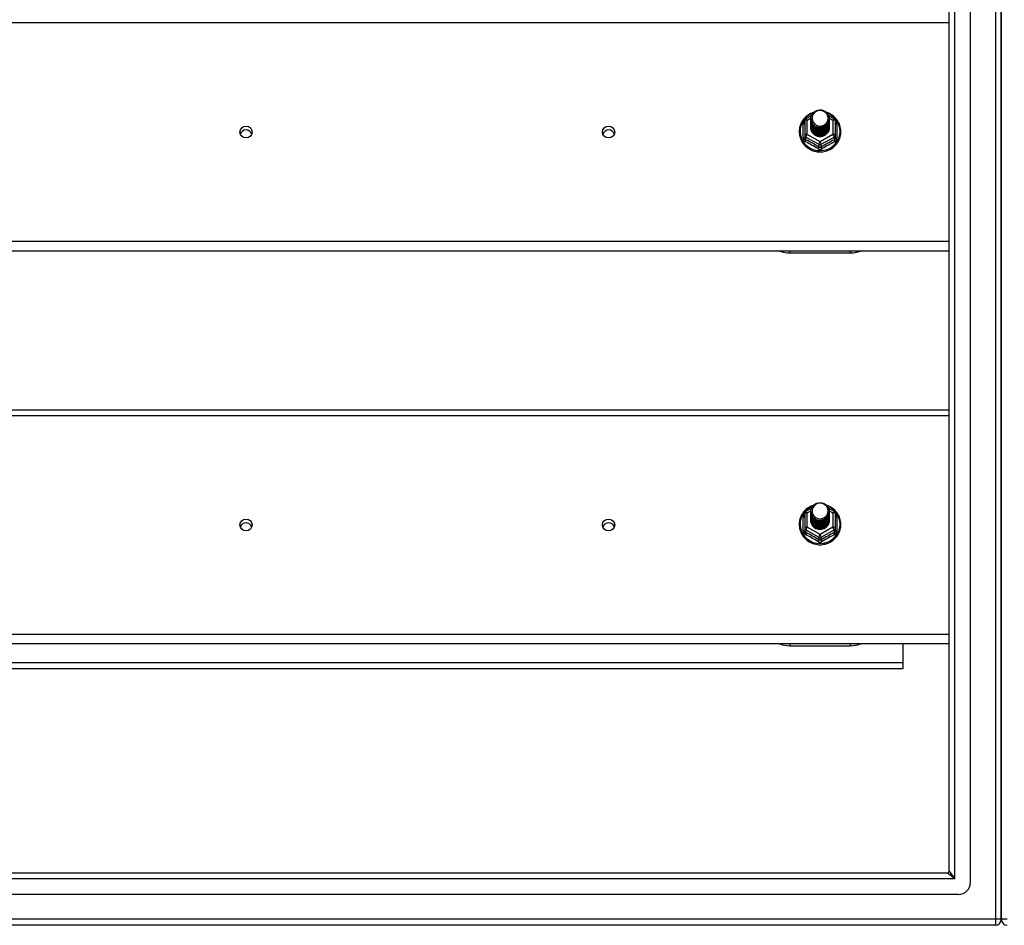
# Model space of a CAD drawing. Header units: inches. Extents: x 72 to 180, y 49 to 82.
# Tile 19 of 27: x 110 to 126, y 50 to 65. Entities that reach past the tile are written whole.
import ezdxf

# ---------------------------------------------------------------- set-up
doc = ezdxf.new("R2010")
doc.units = ezdxf.units.IN
doc.header["$MEASUREMENT"] = 0
doc.layers.add('Visible Edges(ANSI)', color=7, linetype='Continuous', lineweight=25)
doc.layers.add('Visible Tangent Edges(ANSI)', color=7, linetype='Continuous', lineweight=25)

msp = doc.modelspace()

# ---------------------------------------------------------------- linework, layer by layer
at = {"layer": 'Visible Edges(ANSI)'}
for p, q in [((125.569, 51.11), (125.569, 79.693)), ((126.081, 79.527), (126.081, 51.276)), ((126.081, 51.276), (126.081, 79.527)), ((125.215, 51.299), (125.215, 79.504)), ((122.827, 63.717), (122.827, 63.478)), ((122.847, 63.752), (122.937, 63.802)), ((122.927, 63.75), (122.927, 63.75)), ((122.927, 63.737), (122.927, 63.738)), ((122.927, 63.725), (122.927, 63.725)), ((123.222, 63.803), (123.314, 63.752)), ((123.234, 63.744), (123.234, 63.744)), ((123.234, 63.731), (123.234, 63.732)), ((123.234, 63.719), (123.234, 63.719)), ((123.335, 63.478), (123.335, 63.717)), ((122.927, 63.712), (122.927, 63.713)), ((122.927, 63.7), (122.927, 63.7)), ((122.927, 63.687), (122.927, 63.688)), ((122.927, 63.675), (122.927, 63.675)), ((122.927, 63.662), (122.927, 63.663)), ((122.927, 63.65), (122.927, 63.65)), ((122.927, 63.637), (122.927, 63.637)), ((122.927, 63.625), (122.927, 63.625)), ((122.927, 63.612), (122.927, 63.612)), ((123.234, 63.706), (123.234, 63.706)), ((123.234, 63.694), (123.234, 63.694)), ((123.234, 63.681), (123.234, 63.681)), ((123.234, 63.668), (123.234, 63.669)), ((123.234, 63.656), (123.234, 63.656)), ((123.234, 63.643), (123.234, 63.644)), ((123.234, 63.631), (123.234, 63.631)), ((123.234, 63.618), (123.234, 63.619)), ((122.827, 63.478), (122.827, 63.433)), ((123.062, 63.464), (123.061, 63.456)), ((123.335, 63.433), (123.335, 63.478)), ((125.215, 61.557), (94.081, 61.557)), ((122.581, 61.528), (123.581, 61.528)), ((94.081, 58.933), (125.215, 58.933)), ((122.827, 57.217), (122.827, 56.978)), ((122.847, 57.252), (122.937, 57.302)), ((122.927, 57.25), (122.927, 57.25)), ((122.927, 57.237), (122.927, 57.238)), ((122.927, 57.225), (122.927, 57.225)), ((122.927, 57.212), (122.927, 57.213)), ((122.927, 57.2), (122.927, 57.2)), ((123.222, 57.303), (123.314, 57.252)), ((123.234, 57.244), (123.234, 57.244)), ((123.234, 57.231), (123.234, 57.232)), ((123.234, 57.219), (123.234, 57.219)), ((123.234, 57.206), (123.234, 57.206)), ((123.335, 56.978), (123.335, 57.217)), ((122.927, 57.187), (122.927, 57.188)), ((122.927, 57.175), (122.927, 57.175)), ((122.927, 57.162), (122.927, 57.163)), ((122.927, 57.15), (122.927, 57.15)), ((122.927, 57.137), (122.927, 57.137)), ((122.927, 57.125), (122.927, 57.125)), ((122.927, 57.112), (122.927, 57.112)), ((123.234, 57.194), (123.234, 57.194)), ((123.234, 57.181), (123.234, 57.181)), ((123.234, 57.168), (123.234, 57.169)), ((123.234, 57.156), (123.234, 57.156)), ((123.234, 57.143), (123.234, 57.144)), ((123.234, 57.131), (123.234, 57.131)), ((123.234, 57.118), (123.234, 57.119)), ((122.827, 56.978), (122.827, 56.933)), ((123.062, 56.964), (123.061, 56.956)), ((123.335, 56.933), (123.335, 56.978)), ((125.215, 55.057), (94.081, 55.057)), ((122.581, 55.028), (123.581, 55.028)), ((124.456, 54.751), (124.456, 55.057)), ((98.706, 54.652), (124.456, 54.652)), ((124.456, 54.652), (124.456, 54.751)), ((72.978, 51.268), (125.184, 51.268)), ((126.081, 50.501), (126.081, 51.276)), ((126.081, 51.276), (126.081, 50.501)), ((125.372, 50.913), (72.789, 50.913)), ((125.982, 50.402), (72.947, 50.402))]:
    msp.add_line(p, q, dxfattribs=at)
at = {"layer": 'Visible Edges(ANSI)', "flags": 128}
for points in [[(122.948, 63.677), (122.932, 63.715), (122.927, 63.757), (122.935, 63.798), (122.955, 63.835), (122.985, 63.865), (123.023, 63.886), (123.065, 63.895), (123.109, 63.893), (123.15, 63.879), (123.186, 63.854), (123.213, 63.82), (123.23, 63.78), (123.234, 63.738), (123.226, 63.696), (123.206, 63.657), (123.176, 63.626), (123.139, 63.604), (123.096, 63.593), (123.053, 63.595), (123.011, 63.608), (122.975, 63.631), (122.948, 63.664), (122.932, 63.702), (122.927, 63.744)], [(122.967, 63.652), (122.989, 63.633), (123.016, 63.619), (123.044, 63.61), (123.074, 63.607), (123.104, 63.609), (123.133, 63.618), (123.16, 63.632), (123.183, 63.65), (123.202, 63.673), (123.215, 63.699), (123.223, 63.727), (123.225, 63.757), (123.22, 63.786), (123.21, 63.813), (123.193, 63.838), (123.172, 63.858), (123.147, 63.874), (123.119, 63.884), (123.089, 63.889), (123.059, 63.887), (123.03, 63.878), (123.004, 63.864), (122.982, 63.845), (122.965, 63.821)], [(122.969, 63.85), (122.947, 63.842), (122.925, 63.833), (122.905, 63.822), (122.885, 63.809), (122.866, 63.796), (122.848, 63.781), (122.831, 63.765), (122.815, 63.748), (122.801, 63.73), (122.788, 63.711), (122.776, 63.691), (122.765, 63.67), (122.757, 63.649), (122.749, 63.627), (122.743, 63.605), (122.739, 63.582), (122.737, 63.559), (122.736, 63.536), (122.736, 63.513), (122.738, 63.491), (122.742, 63.468), (122.748, 63.446), (122.755, 63.424), (122.763, 63.402), (122.773, 63.382), (122.785, 63.362), (122.798, 63.342), (122.812, 63.324), (122.827, 63.307), (122.844, 63.29), (122.862, 63.275), (122.881, 63.261), (122.9, 63.249), (122.921, 63.237), (122.942, 63.228), (122.964, 63.219), (122.986, 63.212), (123.009, 63.207), (123.032, 63.203), (123.056, 63.2), (123.079, 63.199), (123.103, 63.2), (123.126, 63.202), (123.15, 63.206), (123.173, 63.211), (123.195, 63.218), (123.217, 63.227), (123.238, 63.236), (123.259, 63.247), (123.279, 63.26), (123.298, 63.274), (123.316, 63.289), (123.332, 63.305), (123.348, 63.322), (123.362, 63.34), (123.375, 63.359), (123.387, 63.379), (123.397, 63.4), (123.406, 63.421), (123.413, 63.443), (123.419, 63.466), (123.423, 63.488), (123.425, 63.511), (123.426, 63.534)], [(122.927, 63.75), (122.927, 63.745), (122.927, 63.741), (122.928, 63.737), (122.928, 63.732), (122.929, 63.728), (122.93, 63.723), (122.931, 63.719), (122.932, 63.714), (122.933, 63.71), (122.934, 63.706), (122.936, 63.702), (122.937, 63.697), (122.939, 63.693), (122.941, 63.689), (122.943, 63.685), (122.945, 63.681), (122.947, 63.677), (122.95, 63.673), (122.952, 63.67), (122.955, 63.666), (122.958, 63.662), (122.961, 63.659), (122.964, 63.655), (122.967, 63.652)], [(122.927, 63.737), (122.929, 63.718), (122.932, 63.699), (122.939, 63.681), (122.948, 63.664), (122.959, 63.648), (122.972, 63.634), (122.987, 63.621), (123.004, 63.611), (123.022, 63.603), (123.041, 63.597), (123.061, 63.593), (123.081, 63.592), (123.101, 63.594), (123.12, 63.598), (123.139, 63.604), (123.158, 63.613), (123.174, 63.624), (123.189, 63.637), (123.203, 63.652), (123.214, 63.668), (123.223, 63.686), (123.229, 63.705), (123.233, 63.724), (123.234, 63.744)], [(123.234, 63.738), (123.234, 63.717), (123.23, 63.697), (123.224, 63.678), (123.216, 63.66), (123.205, 63.643), (123.191, 63.627), (123.176, 63.613), (123.159, 63.602), (123.141, 63.593), (123.121, 63.586), (123.101, 63.582), (123.081, 63.58), (123.06, 63.581), (123.04, 63.585), (123.02, 63.591), (123.002, 63.6), (122.985, 63.611), (122.97, 63.624), (122.957, 63.639), (122.946, 63.656), (122.937, 63.673), (122.931, 63.692), (122.928, 63.712), (122.927, 63.731)], [(122.927, 63.725), (122.929, 63.706), (122.932, 63.687), (122.939, 63.669), (122.948, 63.652), (122.959, 63.636), (122.972, 63.621), (122.987, 63.609), (123.004, 63.598), (123.022, 63.59), (123.041, 63.584), (123.061, 63.581), (123.081, 63.58), (123.101, 63.581), (123.12, 63.585), (123.139, 63.592), (123.158, 63.6), (123.174, 63.612), (123.189, 63.625), (123.203, 63.639), (123.214, 63.656), (123.223, 63.674), (123.229, 63.692), (123.233, 63.711), (123.234, 63.731)], [(123.234, 63.725), (123.234, 63.705), (123.23, 63.685), (123.224, 63.666), (123.216, 63.647), (123.205, 63.63), (123.191, 63.615), (123.176, 63.601), (123.159, 63.589), (123.141, 63.58), (123.121, 63.573), (123.101, 63.569), (123.081, 63.567), (123.06, 63.568), (123.04, 63.572), (123.02, 63.579), (123.002, 63.587), (122.985, 63.598), (122.97, 63.611), (122.957, 63.626), (122.946, 63.643), (122.937, 63.661), (122.931, 63.68), (122.928, 63.699), (122.927, 63.719)], [(122.927, 63.712), (122.929, 63.693), (122.932, 63.674), (122.939, 63.656), (122.948, 63.639), (122.959, 63.623), (122.972, 63.609), (122.987, 63.596), (123.004, 63.586), (123.022, 63.577), (123.041, 63.572), (123.061, 63.568), (123.081, 63.567), (123.101, 63.569), (123.12, 63.573), (123.139, 63.579), (123.158, 63.588), (123.174, 63.599), (123.189, 63.612), (123.203, 63.627), (123.214, 63.643), (123.223, 63.661), (123.229, 63.68), (123.233, 63.699), (123.234, 63.719)], [(122.965, 63.821), (122.964, 63.819), (122.962, 63.816), (122.961, 63.814), (122.96, 63.811), (122.959, 63.808), (122.958, 63.806), (122.957, 63.803), (122.956, 63.8), (122.956, 63.798), (122.955, 63.795), (122.954, 63.792), (122.953, 63.79), (122.953, 63.787), (122.952, 63.784), (122.952, 63.781), (122.952, 63.778), (122.951, 63.776), (122.951, 63.773), (122.951, 63.77), (122.951, 63.767), (122.951, 63.765), (122.951, 63.762), (122.951, 63.759), (122.951, 63.756)], [(122.951, 63.756), (122.951, 63.753), (122.951, 63.75), (122.951, 63.748), (122.951, 63.745), (122.951, 63.742), (122.951, 63.739), (122.951, 63.736), (122.952, 63.734), (122.952, 63.731), (122.953, 63.728), (122.953, 63.725), (122.954, 63.723), (122.954, 63.72), (122.955, 63.717), (122.956, 63.714), (122.957, 63.712), (122.957, 63.709), (122.958, 63.706), (122.959, 63.704), (122.96, 63.701), (122.962, 63.699), (122.963, 63.696), (122.964, 63.694), (122.965, 63.691)], [(123.426, 63.534), (123.425, 63.56), (123.422, 63.586), (123.416, 63.612), (123.409, 63.637), (123.4, 63.662), (123.388, 63.686), (123.375, 63.709), (123.36, 63.731), (123.343, 63.751), (123.325, 63.771), (123.305, 63.788), (123.284, 63.805), (123.261, 63.819), (123.238, 63.832), (123.213, 63.843), (123.188, 63.852)], [(123.234, 63.713), (123.234, 63.692), (123.23, 63.672), (123.224, 63.653), (123.216, 63.635), (123.205, 63.618), (123.191, 63.602), (123.176, 63.588), (123.159, 63.577), (123.141, 63.568), (123.121, 63.561), (123.101, 63.556), (123.081, 63.555), (123.06, 63.556), (123.04, 63.56), (123.02, 63.566), (123.002, 63.575), (122.985, 63.586), (122.97, 63.599), (122.957, 63.614), (122.946, 63.631), (122.937, 63.648), (122.931, 63.667), (122.928, 63.687), (122.927, 63.706)], [(122.927, 63.7), (122.929, 63.681), (122.932, 63.662), (122.939, 63.644), (122.948, 63.627), (122.959, 63.611), (122.972, 63.596), (122.987, 63.584), (123.004, 63.573), (123.022, 63.565), (123.041, 63.559), (123.061, 63.555), (123.081, 63.554), (123.101, 63.556), (123.12, 63.56), (123.139, 63.567), (123.158, 63.575), (123.174, 63.586), (123.189, 63.599), (123.203, 63.614), (123.214, 63.631), (123.223, 63.648), (123.229, 63.667), (123.233, 63.686), (123.234, 63.706)], [(123.234, 63.7), (123.234, 63.68), (123.23, 63.66), (123.224, 63.641), (123.216, 63.622), (123.205, 63.605), (123.191, 63.59), (123.176, 63.576), (123.159, 63.564), (123.141, 63.555), (123.121, 63.548), (123.101, 63.544), (123.081, 63.542), (123.06, 63.543), (123.04, 63.547), (123.02, 63.553), (123.002, 63.562), (122.985, 63.573), (122.97, 63.586), (122.957, 63.601), (122.946, 63.618), (122.937, 63.636), (122.931, 63.655), (122.928, 63.674), (122.927, 63.694)], [(122.927, 63.687), (122.929, 63.668), (122.932, 63.649), (122.939, 63.631), (122.948, 63.614), (122.959, 63.598), (122.972, 63.584), (122.987, 63.571), (123.004, 63.561), (123.022, 63.552), (123.041, 63.546), (123.061, 63.543), (123.081, 63.542), (123.101, 63.543), (123.12, 63.547), (123.139, 63.554), (123.158, 63.563), (123.174, 63.574), (123.189, 63.587), (123.203, 63.602), (123.214, 63.618), (123.223, 63.636), (123.229, 63.655), (123.233, 63.674), (123.234, 63.694)], [(123.234, 63.687), (123.234, 63.667), (123.23, 63.647), (123.224, 63.628), (123.216, 63.61), (123.205, 63.593), (123.191, 63.577), (123.176, 63.563), (123.159, 63.552), (123.141, 63.542), (123.121, 63.536), (123.101, 63.531), (123.081, 63.53), (123.06, 63.531), (123.04, 63.535), (123.02, 63.541), (123.002, 63.55), (122.985, 63.561), (122.97, 63.574), (122.957, 63.589), (122.946, 63.605), (122.937, 63.623), (122.931, 63.642), (122.928, 63.662), (122.927, 63.681)], [(122.927, 63.675), (122.929, 63.656), (122.932, 63.637), (122.939, 63.619), (122.948, 63.602), (122.959, 63.586), (122.972, 63.571), (122.987, 63.559), (123.004, 63.548), (123.022, 63.54), (123.041, 63.534), (123.061, 63.53), (123.081, 63.529), (123.101, 63.531), (123.12, 63.535), (123.139, 63.541), (123.158, 63.55), (123.174, 63.561), (123.189, 63.574), (123.203, 63.589), (123.214, 63.606), (123.223, 63.623), (123.229, 63.642), (123.233, 63.661), (123.234, 63.681)], [(123.234, 63.675), (123.234, 63.655), (123.23, 63.635), (123.224, 63.615), (123.216, 63.597), (123.205, 63.58), (123.191, 63.564), (123.176, 63.551), (123.159, 63.539), (123.141, 63.53), (123.121, 63.523), (123.101, 63.519), (123.081, 63.517), (123.06, 63.518), (123.04, 63.522), (123.02, 63.528), (123.002, 63.537), (122.985, 63.548), (122.97, 63.561), (122.957, 63.576), (122.946, 63.593), (122.937, 63.611), (122.931, 63.63), (122.928, 63.649), (122.927, 63.669)], [(122.927, 63.662), (122.929, 63.643), (122.932, 63.624), (122.939, 63.606), (122.948, 63.589), (122.959, 63.573), (122.972, 63.559), (122.987, 63.546), (123.004, 63.536), (123.022, 63.527), (123.041, 63.521), (123.061, 63.518), (123.081, 63.517), (123.101, 63.518), (123.12, 63.522), (123.139, 63.529), (123.158, 63.538), (123.174, 63.549), (123.189, 63.562), (123.203, 63.577), (123.214, 63.593), (123.223, 63.611), (123.229, 63.629), (123.233, 63.649), (123.234, 63.668)], [(123.234, 63.662), (123.234, 63.642), (123.23, 63.622), (123.224, 63.603), (123.216, 63.585), (123.205, 63.567), (123.191, 63.552), (123.176, 63.538), (123.159, 63.527), (123.141, 63.517), (123.121, 63.511), (123.101, 63.506), (123.081, 63.505), (123.06, 63.506), (123.04, 63.51), (123.02, 63.516), (123.002, 63.525), (122.985, 63.536), (122.97, 63.549), (122.957, 63.564), (122.946, 63.58), (122.937, 63.598), (122.931, 63.617), (122.928, 63.636), (122.927, 63.656)], [(122.927, 63.65), (122.929, 63.631), (122.932, 63.612), (122.939, 63.594), (122.948, 63.576), (122.959, 63.561), (122.972, 63.546), (122.987, 63.534), (123.004, 63.523), (123.022, 63.515), (123.041, 63.509), (123.061, 63.505), (123.081, 63.504), (123.101, 63.506), (123.12, 63.51), (123.139, 63.516), (123.158, 63.525), (123.174, 63.536), (123.189, 63.549), (123.203, 63.564), (123.214, 63.581), (123.223, 63.598), (123.229, 63.617), (123.233, 63.636), (123.234, 63.656)], [(123.234, 63.65), (123.234, 63.63), (123.23, 63.61), (123.224, 63.59), (123.216, 63.572), (123.205, 63.555), (123.191, 63.539), (123.176, 63.526), (123.159, 63.514), (123.141, 63.505), (123.121, 63.498), (123.101, 63.494), (123.081, 63.492), (123.06, 63.493), (123.04, 63.497), (123.02, 63.503), (123.002, 63.512), (122.985, 63.523), (122.97, 63.536), (122.957, 63.551), (122.946, 63.568), (122.937, 63.586), (122.931, 63.605), (122.928, 63.624), (122.927, 63.644)], [(122.927, 63.637), (122.929, 63.618), (122.932, 63.599), (122.939, 63.581), (122.948, 63.564), (122.959, 63.548), (122.972, 63.534), (122.987, 63.521), (123.004, 63.511), (123.022, 63.502), (123.041, 63.496), (123.061, 63.493), (123.081, 63.492), (123.101, 63.493), (123.12, 63.497), (123.139, 63.504), (123.158, 63.513), (123.174, 63.524), (123.189, 63.537), (123.203, 63.552), (123.214, 63.568), (123.223, 63.586), (123.229, 63.604), (123.233, 63.624), (123.234, 63.643)], [(123.234, 63.637), (123.234, 63.617), (123.23, 63.597), (123.224, 63.578), (123.216, 63.559), (123.205, 63.542), (123.191, 63.527), (123.176, 63.513), (123.159, 63.502), (123.141, 63.492), (123.121, 63.485), (123.101, 63.481), (123.081, 63.48), (123.06, 63.481), (123.04, 63.484), (123.02, 63.491), (123.002, 63.5), (122.985, 63.511), (122.97, 63.524), (122.957, 63.539), (122.946, 63.555), (122.937, 63.573), (122.931, 63.592), (122.928, 63.611), (122.927, 63.631)], [(122.927, 63.625), (122.929, 63.605), (122.932, 63.587), (122.939, 63.569), (122.948, 63.551), (122.959, 63.535), (122.972, 63.521), (122.987, 63.509), (123.004, 63.498), (123.022, 63.49), (123.041, 63.484), (123.061, 63.48), (123.081, 63.479), (123.101, 63.481), (123.12, 63.485), (123.139, 63.491), (123.158, 63.5), (123.174, 63.511), (123.189, 63.524), (123.203, 63.539), (123.214, 63.556), (123.223, 63.573), (123.229, 63.592), (123.233, 63.611), (123.234, 63.631)], [(123.234, 63.625), (123.234, 63.605), (123.23, 63.585), (123.224, 63.565), (123.216, 63.547), (123.205, 63.53), (123.191, 63.514), (123.176, 63.501), (123.159, 63.489), (123.141, 63.48), (123.121, 63.473), (123.101, 63.469), (123.081, 63.467), (123.06, 63.468), (123.04, 63.472), (123.02, 63.478), (123.002, 63.487), (122.985, 63.498), (122.97, 63.511), (122.957, 63.526), (122.946, 63.543), (122.937, 63.561), (122.931, 63.579), (122.928, 63.599), (122.927, 63.618)], [(122.927, 63.612), (122.929, 63.593), (122.932, 63.574), (122.939, 63.556), (122.948, 63.539), (122.959, 63.523), (122.972, 63.509), (122.987, 63.496), (123.004, 63.486), (123.022, 63.477), (123.041, 63.471), (123.061, 63.468), (123.081, 63.467), (123.101, 63.468), (123.12, 63.472), (123.139, 63.479), (123.158, 63.488), (123.174, 63.499), (123.189, 63.512), (123.203, 63.527), (123.214, 63.543), (123.223, 63.561), (123.229, 63.579), (123.233, 63.599), (123.234, 63.618)], [(123.061, 63.456), (123.053, 63.458), (123.045, 63.459), (123.037, 63.462), (123.029, 63.464), (123.021, 63.467), (123.013, 63.471), (123.006, 63.474), (122.999, 63.479), (122.992, 63.483), (122.985, 63.488), (122.979, 63.493), (122.973, 63.499), (122.967, 63.505), (122.962, 63.511), (122.957, 63.517), (122.952, 63.524), (122.948, 63.531), (122.944, 63.538), (122.941, 63.545), (122.938, 63.553), (122.935, 63.56), (122.933, 63.568), (122.931, 63.576), (122.93, 63.584)], [(122.965, 63.691), (122.965, 63.69), (122.964, 63.69), (122.963, 63.689), (122.962, 63.689), (122.962, 63.688), (122.961, 63.687), (122.96, 63.687), (122.96, 63.686), (122.959, 63.686), (122.958, 63.685), (122.957, 63.684), (122.957, 63.684), (122.956, 63.683), (122.955, 63.683), (122.955, 63.682), (122.954, 63.681), (122.953, 63.681), (122.952, 63.68), (122.952, 63.68), (122.951, 63.679), (122.95, 63.678), (122.95, 63.678), (122.949, 63.677), (122.948, 63.677)], [(123.234, 63.612), (123.234, 63.612), (123.234, 63.612), (123.234, 63.612), (123.234, 63.612), (123.234, 63.612), (123.234, 63.612), (123.234, 63.612), (123.234, 63.611), (123.234, 63.611), (123.234, 63.611), (123.234, 63.611), (123.234, 63.611), (123.234, 63.611), (123.234, 63.611), (123.234, 63.611), (123.234, 63.611), (123.234, 63.611), (123.234, 63.611), (123.234, 63.61), (123.234, 63.61), (123.234, 63.61), (123.234, 63.61), (123.234, 63.61), (123.234, 63.61)], [(122.948, 57.177), (122.932, 57.215), (122.927, 57.257), (122.935, 57.298), (122.955, 57.335), (122.985, 57.365), (123.023, 57.386), (123.065, 57.395), (123.109, 57.393), (123.15, 57.379), (123.186, 57.354), (123.213, 57.32), (123.23, 57.28), (123.234, 57.238), (123.226, 57.196), (123.206, 57.157), (123.176, 57.126), (123.139, 57.104), (123.096, 57.093), (123.053, 57.095), (123.011, 57.108), (122.975, 57.131), (122.948, 57.164), (122.932, 57.202), (122.927, 57.244)], [(122.967, 57.152), (122.989, 57.133), (123.016, 57.119), (123.044, 57.11), (123.074, 57.107), (123.104, 57.109), (123.133, 57.118), (123.16, 57.132), (123.183, 57.15), (123.202, 57.173), (123.215, 57.199), (123.223, 57.227), (123.225, 57.257), (123.22, 57.286), (123.21, 57.313), (123.193, 57.338), (123.172, 57.358), (123.147, 57.374), (123.119, 57.384), (123.089, 57.389), (123.059, 57.387), (123.03, 57.378), (123.004, 57.364), (122.982, 57.345), (122.965, 57.321)], [(122.969, 57.35), (122.947, 57.342), (122.925, 57.333), (122.905, 57.322), (122.885, 57.309), (122.866, 57.296), (122.848, 57.281), (122.831, 57.265), (122.815, 57.248), (122.801, 57.23), (122.788, 57.211), (122.776, 57.191), (122.765, 57.17), (122.757, 57.149), (122.749, 57.127), (122.743, 57.105), (122.739, 57.082), (122.737, 57.059), (122.736, 57.036), (122.736, 57.013), (122.738, 56.991), (122.742, 56.968), (122.748, 56.946), (122.755, 56.924), (122.763, 56.902), (122.773, 56.882), (122.785, 56.862), (122.798, 56.842), (122.812, 56.824), (122.827, 56.807), (122.844, 56.79), (122.862, 56.775), (122.881, 56.761), (122.9, 56.749), (122.921, 56.737), (122.942, 56.728), (122.964, 56.719), (122.986, 56.712), (123.009, 56.707), (123.032, 56.703), (123.056, 56.7), (123.079, 56.699), (123.103, 56.7), (123.126, 56.702), (123.15, 56.706), (123.173, 56.711), (123.195, 56.718), (123.217, 56.727), (123.238, 56.736), (123.259, 56.747), (123.279, 56.76), (123.298, 56.774), (123.316, 56.789), (123.332, 56.805), (123.348, 56.822), (123.362, 56.84), (123.375, 56.859), (123.387, 56.879), (123.397, 56.9), (123.406, 56.921), (123.413, 56.943), (123.419, 56.966), (123.423, 56.988), (123.425, 57.011), (123.426, 57.034)], [(122.927, 57.25), (122.927, 57.245), (122.927, 57.241), (122.928, 57.237), (122.928, 57.232), (122.929, 57.228), (122.93, 57.223), (122.931, 57.219), (122.932, 57.214), (122.933, 57.21), (122.934, 57.206), (122.936, 57.202), (122.937, 57.197), (122.939, 57.193), (122.941, 57.189), (122.943, 57.185), (122.945, 57.181), (122.947, 57.177), (122.95, 57.173), (122.952, 57.17), (122.955, 57.166), (122.958, 57.162), (122.961, 57.159), (122.964, 57.155), (122.967, 57.152)], [(122.927, 57.237), (122.929, 57.218), (122.932, 57.199), (122.939, 57.181), (122.948, 57.164), (122.959, 57.148), (122.972, 57.134), (122.987, 57.121), (123.004, 57.111), (123.022, 57.103), (123.041, 57.097), (123.061, 57.093), (123.081, 57.092), (123.101, 57.094), (123.12, 57.098), (123.139, 57.104), (123.158, 57.113), (123.174, 57.124), (123.189, 57.137), (123.203, 57.152), (123.214, 57.168), (123.223, 57.186), (123.229, 57.205), (123.233, 57.224), (123.234, 57.244)], [(123.234, 57.238), (123.234, 57.217), (123.23, 57.197), (123.224, 57.178), (123.216, 57.16), (123.205, 57.143), (123.191, 57.127), (123.176, 57.113), (123.159, 57.102), (123.141, 57.093), (123.121, 57.086), (123.101, 57.082), (123.081, 57.08), (123.06, 57.081), (123.04, 57.085), (123.02, 57.091), (123.002, 57.1), (122.985, 57.111), (122.97, 57.124), (122.957, 57.139), (122.946, 57.156), (122.937, 57.173), (122.931, 57.192), (122.928, 57.212), (122.927, 57.231)], [(122.927, 57.225), (122.929, 57.206), (122.932, 57.187), (122.939, 57.169), (122.948, 57.152), (122.959, 57.136), (122.972, 57.121), (122.987, 57.109), (123.004, 57.098), (123.022, 57.09), (123.041, 57.084), (123.061, 57.081), (123.081, 57.08), (123.101, 57.081), (123.12, 57.085), (123.139, 57.092), (123.158, 57.1), (123.174, 57.112), (123.189, 57.125), (123.203, 57.139), (123.214, 57.156), (123.223, 57.174), (123.229, 57.192), (123.233, 57.211), (123.234, 57.231)], [(123.234, 57.225), (123.234, 57.205), (123.23, 57.185), (123.224, 57.166), (123.216, 57.147), (123.205, 57.13), (123.191, 57.115), (123.176, 57.101), (123.159, 57.089), (123.141, 57.08), (123.121, 57.073), (123.101, 57.069), (123.081, 57.067), (123.06, 57.068), (123.04, 57.072), (123.02, 57.079), (123.002, 57.087), (122.985, 57.098), (122.97, 57.111), (122.957, 57.126), (122.946, 57.143), (122.937, 57.161), (122.931, 57.18), (122.928, 57.199), (122.927, 57.219)], [(122.927, 57.212), (122.929, 57.193), (122.932, 57.174), (122.939, 57.156), (122.948, 57.139), (122.959, 57.123), (122.972, 57.109), (122.987, 57.096), (123.004, 57.086), (123.022, 57.077), (123.041, 57.072), (123.061, 57.068), (123.081, 57.067), (123.101, 57.069), (123.12, 57.073), (123.139, 57.079), (123.158, 57.088), (123.174, 57.099), (123.189, 57.112), (123.203, 57.127), (123.214, 57.143), (123.223, 57.161), (123.229, 57.18), (123.233, 57.199), (123.234, 57.219)], [(123.234, 57.213), (123.234, 57.192), (123.23, 57.172), (123.224, 57.153), (123.216, 57.135), (123.205, 57.118), (123.191, 57.102), (123.176, 57.088), (123.159, 57.077), (123.141, 57.068), (123.121, 57.061), (123.101, 57.056), (123.081, 57.055), (123.06, 57.056), (123.04, 57.06), (123.02, 57.066), (123.002, 57.075), (122.985, 57.086), (122.97, 57.099), (122.957, 57.114), (122.946, 57.131), (122.937, 57.148), (122.931, 57.167), (122.928, 57.187), (122.927, 57.206)], [(122.927, 57.2), (122.929, 57.181), (122.932, 57.162), (122.939, 57.144), (122.948, 57.127), (122.959, 57.111), (122.972, 57.096), (122.987, 57.084), (123.004, 57.073), (123.022, 57.065), (123.041, 57.059), (123.061, 57.055), (123.081, 57.054), (123.101, 57.056), (123.12, 57.06), (123.139, 57.067), (123.158, 57.075), (123.174, 57.086), (123.189, 57.099), (123.203, 57.114), (123.214, 57.131), (123.223, 57.148), (123.229, 57.167), (123.233, 57.186), (123.234, 57.206)], [(123.234, 57.2), (123.234, 57.18), (123.23, 57.16), (123.224, 57.141), (123.216, 57.122), (123.205, 57.105), (123.191, 57.09), (123.176, 57.076), (123.159, 57.064), (123.141, 57.055), (123.121, 57.048), (123.101, 57.044), (123.081, 57.042), (123.06, 57.043), (123.04, 57.047), (123.02, 57.053), (123.002, 57.062), (122.985, 57.073), (122.97, 57.086), (122.957, 57.101), (122.946, 57.118), (122.937, 57.136), (122.931, 57.155), (122.928, 57.174), (122.927, 57.194)], [(122.965, 57.321), (122.964, 57.319), (122.962, 57.316), (122.961, 57.314), (122.96, 57.311), (122.959, 57.308), (122.958, 57.306), (122.957, 57.303), (122.956, 57.3), (122.956, 57.298), (122.955, 57.295), (122.954, 57.292), (122.953, 57.29), (122.953, 57.287), (122.952, 57.284), (122.952, 57.281), (122.952, 57.278), (122.951, 57.276), (122.951, 57.273), (122.951, 57.27), (122.951, 57.267), (122.951, 57.265), (122.951, 57.262), (122.951, 57.259), (122.951, 57.256)], [(122.951, 57.256), (122.951, 57.253), (122.951, 57.25), (122.951, 57.248), (122.951, 57.245), (122.951, 57.242), (122.951, 57.239), (122.951, 57.236), (122.952, 57.234), (122.952, 57.231), (122.953, 57.228), (122.953, 57.225), (122.954, 57.223), (122.954, 57.22), (122.955, 57.217), (122.956, 57.214), (122.957, 57.212), (122.957, 57.209), (122.958, 57.206), (122.959, 57.204), (122.96, 57.201), (122.962, 57.199), (122.963, 57.196), (122.964, 57.194), (122.965, 57.191)], [(123.426, 57.034), (123.425, 57.06), (123.422, 57.086), (123.416, 57.112), (123.409, 57.137), (123.4, 57.162), (123.388, 57.186), (123.375, 57.209), (123.36, 57.231), (123.343, 57.251), (123.325, 57.271), (123.305, 57.288), (123.284, 57.305), (123.261, 57.319), (123.238, 57.332), (123.213, 57.343), (123.188, 57.352)], [(122.927, 57.187), (122.929, 57.168), (122.932, 57.149), (122.939, 57.131), (122.948, 57.114), (122.959, 57.098), (122.972, 57.084), (122.987, 57.071), (123.004, 57.061), (123.022, 57.052), (123.041, 57.046), (123.061, 57.043), (123.081, 57.042), (123.101, 57.043), (123.12, 57.047), (123.139, 57.054), (123.158, 57.063), (123.174, 57.074), (123.189, 57.087), (123.203, 57.102), (123.214, 57.118), (123.223, 57.136), (123.229, 57.155), (123.233, 57.174), (123.234, 57.194)], [(123.234, 57.187), (123.234, 57.167), (123.23, 57.147), (123.224, 57.128), (123.216, 57.11), (123.205, 57.093), (123.191, 57.077), (123.176, 57.063), (123.159, 57.052), (123.141, 57.042), (123.121, 57.036), (123.101, 57.031), (123.081, 57.03), (123.06, 57.031), (123.04, 57.035), (123.02, 57.041), (123.002, 57.05), (122.985, 57.061), (122.97, 57.074), (122.957, 57.089), (122.946, 57.105), (122.937, 57.123), (122.931, 57.142), (122.928, 57.162), (122.927, 57.181)], [(122.927, 57.175), (122.929, 57.156), (122.932, 57.137), (122.939, 57.119), (122.948, 57.102), (122.959, 57.086), (122.972, 57.071), (122.987, 57.059), (123.004, 57.048), (123.022, 57.04), (123.041, 57.034), (123.061, 57.03), (123.081, 57.029), (123.101, 57.031), (123.12, 57.035), (123.139, 57.041), (123.158, 57.05), (123.174, 57.061), (123.189, 57.074), (123.203, 57.089), (123.214, 57.106), (123.223, 57.123), (123.229, 57.142), (123.233, 57.161), (123.234, 57.181)], [(123.234, 57.175), (123.234, 57.155), (123.23, 57.135), (123.224, 57.115), (123.216, 57.097), (123.205, 57.08), (123.191, 57.064), (123.176, 57.051), (123.159, 57.039), (123.141, 57.03), (123.121, 57.023), (123.101, 57.019), (123.081, 57.017), (123.06, 57.018), (123.04, 57.022), (123.02, 57.028), (123.002, 57.037), (122.985, 57.048), (122.97, 57.061), (122.957, 57.076), (122.946, 57.093), (122.937, 57.111), (122.931, 57.13), (122.928, 57.149), (122.927, 57.169)], [(122.927, 57.162), (122.929, 57.143), (122.932, 57.124), (122.939, 57.106), (122.948, 57.089), (122.959, 57.073), (122.972, 57.059), (122.987, 57.046), (123.004, 57.036), (123.022, 57.027), (123.041, 57.021), (123.061, 57.018), (123.081, 57.017), (123.101, 57.018), (123.12, 57.022), (123.139, 57.029), (123.158, 57.038), (123.174, 57.049), (123.189, 57.062), (123.203, 57.077), (123.214, 57.093), (123.223, 57.111), (123.229, 57.129), (123.233, 57.149), (123.234, 57.168)], [(123.234, 57.162), (123.234, 57.142), (123.23, 57.122), (123.224, 57.103), (123.216, 57.085), (123.205, 57.067), (123.191, 57.052), (123.176, 57.038), (123.159, 57.027), (123.141, 57.017), (123.121, 57.011), (123.101, 57.006), (123.081, 57.005), (123.06, 57.006), (123.04, 57.01), (123.02, 57.016), (123.002, 57.025), (122.985, 57.036), (122.97, 57.049), (122.957, 57.064), (122.946, 57.08), (122.937, 57.098), (122.931, 57.117), (122.928, 57.136), (122.927, 57.156)], [(122.927, 57.15), (122.929, 57.131), (122.932, 57.112), (122.939, 57.094), (122.948, 57.076), (122.959, 57.061), (122.972, 57.046), (122.987, 57.034), (123.004, 57.023), (123.022, 57.015), (123.041, 57.009), (123.061, 57.005), (123.081, 57.004), (123.101, 57.006), (123.12, 57.01), (123.139, 57.016), (123.158, 57.025), (123.174, 57.036), (123.189, 57.049), (123.203, 57.064), (123.214, 57.081), (123.223, 57.098), (123.229, 57.117), (123.233, 57.136), (123.234, 57.156)], [(123.234, 57.15), (123.234, 57.13), (123.23, 57.11), (123.224, 57.09), (123.216, 57.072), (123.205, 57.055), (123.191, 57.039), (123.176, 57.026), (123.159, 57.014), (123.141, 57.005), (123.121, 56.998), (123.101, 56.994), (123.081, 56.992), (123.06, 56.993), (123.04, 56.997), (123.02, 57.003), (123.002, 57.012), (122.985, 57.023), (122.97, 57.036), (122.957, 57.051), (122.946, 57.068), (122.937, 57.086), (122.931, 57.105), (122.928, 57.124), (122.927, 57.144)], [(122.927, 57.137), (122.929, 57.118), (122.932, 57.099), (122.939, 57.081), (122.948, 57.064), (122.959, 57.048), (122.972, 57.034), (122.987, 57.021), (123.004, 57.011), (123.022, 57.002), (123.041, 56.996), (123.061, 56.993), (123.081, 56.992), (123.101, 56.993), (123.12, 56.997), (123.139, 57.004), (123.158, 57.013), (123.174, 57.024), (123.189, 57.037), (123.203, 57.052), (123.214, 57.068), (123.223, 57.086), (123.229, 57.104), (123.233, 57.124), (123.234, 57.143)], [(123.234, 57.137), (123.234, 57.117), (123.23, 57.097), (123.224, 57.078), (123.216, 57.059), (123.205, 57.042), (123.191, 57.027), (123.176, 57.013), (123.159, 57.002), (123.141, 56.992), (123.121, 56.985), (123.101, 56.981), (123.081, 56.98), (123.06, 56.981), (123.04, 56.984), (123.02, 56.991), (123.002, 57), (122.985, 57.011), (122.97, 57.024), (122.957, 57.039), (122.946, 57.055), (122.937, 57.073), (122.931, 57.092), (122.928, 57.111), (122.927, 57.131)], [(122.927, 57.125), (122.929, 57.105), (122.932, 57.087), (122.939, 57.069), (122.948, 57.051), (122.959, 57.035), (122.972, 57.021), (122.987, 57.009), (123.004, 56.998), (123.022, 56.99), (123.041, 56.984), (123.061, 56.98), (123.081, 56.979), (123.101, 56.981), (123.12, 56.985), (123.139, 56.991), (123.158, 57), (123.174, 57.011), (123.189, 57.024), (123.203, 57.039), (123.214, 57.056), (123.223, 57.073), (123.229, 57.092), (123.233, 57.111), (123.234, 57.131)], [(123.234, 57.125), (123.234, 57.105), (123.23, 57.085), (123.224, 57.065), (123.216, 57.047), (123.205, 57.03), (123.191, 57.014), (123.176, 57.001), (123.159, 56.989), (123.141, 56.98), (123.121, 56.973), (123.101, 56.969), (123.081, 56.967), (123.06, 56.968), (123.04, 56.972), (123.02, 56.978), (123.002, 56.987), (122.985, 56.998), (122.97, 57.011), (122.957, 57.026), (122.946, 57.043), (122.937, 57.061), (122.931, 57.079), (122.928, 57.099), (122.927, 57.118)], [(122.927, 57.112), (122.929, 57.093), (122.932, 57.074), (122.939, 57.056), (122.948, 57.039), (122.959, 57.023), (122.972, 57.009), (122.987, 56.996), (123.004, 56.986), (123.022, 56.977), (123.041, 56.971), (123.061, 56.968), (123.081, 56.967), (123.101, 56.968), (123.12, 56.972), (123.139, 56.979), (123.158, 56.988), (123.174, 56.999), (123.189, 57.012), (123.203, 57.027), (123.214, 57.043), (123.223, 57.061), (123.229, 57.079), (123.233, 57.099), (123.234, 57.118)], [(123.061, 56.956), (123.053, 56.958), (123.045, 56.959), (123.037, 56.962), (123.029, 56.964), (123.021, 56.967), (123.013, 56.971), (123.006, 56.974), (122.999, 56.979), (122.992, 56.983), (122.985, 56.988), (122.979, 56.993), (122.973, 56.999), (122.967, 57.005), (122.962, 57.011), (122.957, 57.017), (122.952, 57.024), (122.948, 57.031), (122.944, 57.038), (122.941, 57.045), (122.938, 57.053), (122.935, 57.06), (122.933, 57.068), (122.931, 57.076), (122.93, 57.084)], [(122.965, 57.191), (122.965, 57.19), (122.964, 57.19), (122.963, 57.189), (122.962, 57.189), (122.962, 57.188), (122.961, 57.187), (122.96, 57.187), (122.96, 57.186), (122.959, 57.186), (122.958, 57.185), (122.957, 57.184), (122.957, 57.184), (122.956, 57.183), (122.955, 57.183), (122.955, 57.182), (122.954, 57.181), (122.953, 57.181), (122.952, 57.18), (122.952, 57.18), (122.951, 57.179), (122.95, 57.178), (122.95, 57.178), (122.949, 57.177), (122.948, 57.177)], [(123.234, 57.112), (123.234, 57.112), (123.234, 57.112), (123.234, 57.112), (123.234, 57.112), (123.234, 57.112), (123.234, 57.112), (123.234, 57.112), (123.234, 57.111), (123.234, 57.111), (123.234, 57.111), (123.234, 57.111), (123.234, 57.111), (123.234, 57.111), (123.234, 57.111), (123.234, 57.111), (123.234, 57.111), (123.234, 57.111), (123.234, 57.111), (123.234, 57.11), (123.234, 57.11), (123.234, 57.11), (123.234, 57.11), (123.234, 57.11), (123.234, 57.11)]]:
    msp.add_lwpolyline(points, dxfattribs=at)
at = {"layer": 'Visible Edges(ANSI)'}
for centre, radius, start, end in [((122.866, 63.717), 0.0394, 119.1745, 180), ((123.295, 63.717), 0.0394, 0, 60.8255), ((122.581, 62.028), 0.5, 250.4702, 270), ((123.581, 62.028), 0.5, 270, 289.5298), ((122.866, 57.217), 0.0394, 119.1745, 180), ((123.295, 57.217), 0.0394, 0, 60.8255), ((122.581, 55.528), 0.5, 250.4702, 270), ((123.581, 55.528), 0.5, 270, 289.5298), ((125.184, 51.299), 0.031, 270, 0), ((125.372, 51.11), 0.197, 270, 0), ((125.982, 50.501), 0.099, 270, 0), ((126.18, 50.501), 0.099, 180, 270)]:
    msp.add_arc(centre, radius, start, end, dxfattribs=at)
for centre, major_axis, start_param, end_param in [((123.081, 63.756), (0.134, 0), 3.671471, 8.899926), ((113.581, 63.464), (0.101, 0), 0.333879, 2.807714), ((119.581, 63.464), (0.101, 0), 0.333879, 2.807714), ((123.081, 63.607), (-0.158, 0), 6.031816, 9.674875), ((123.081, 63.751), (0.154, 0), 3.669461, 3.875388), ((123.081, 57.256), (0.134, 0), 3.671471, 8.899926), ((113.581, 56.964), (0.1, 0), 0.333879, 2.807714), ((119.581, 56.964), (0.1, 0), 0.333879, 2.807714), ((123.081, 57.107), (-0.158, 0), 6.031816, 9.674875), ((123.081, 57.251), (0.154, 0), 3.669461, 3.875388)]:
    msp.add_ellipse(centre, major_axis=major_axis, ratio=0.966998, start_param=start_param, end_param=end_param, dxfattribs=at)
for centre in [(113.581, 63.527), (119.581, 63.527), (113.581, 57.027), (119.581, 57.027)]:
    msp.add_ellipse(centre, major_axis=(-0.101, 0), ratio=0.966998, dxfattribs=at)
at = {"layer": 'Visible Tangent Edges(ANSI)'}
for p, q in [((125.982, 80.303), (125.982, 50.501)), ((125.314, 51.169), (125.314, 79.634)), ((94.081, 65.34), (125.215, 65.34)), ((122.866, 63.727), (122.928, 63.762)), ((122.866, 63.488), (122.866, 63.727)), ((123.233, 63.762), (123.295, 63.727)), ((123.295, 63.727), (123.295, 63.488)), ((122.803, 63.43), (122.803, 63.657)), ((123.359, 63.657), (123.359, 63.43)), ((122.846, 63.445), (123.061, 63.325)), ((122.846, 63.4), (122.846, 63.445)), ((123.081, 63.368), (122.866, 63.488)), ((123.295, 63.488), (123.081, 63.368)), ((123.1, 63.325), (123.315, 63.445)), ((123.315, 63.445), (123.315, 63.4)), ((123.061, 63.325), (123.061, 63.28)), ((123.1, 63.28), (123.1, 63.325)), ((125.215, 61.714), (94.081, 61.714)), ((122.581, 61.557), (122.581, 61.528)), ((123.581, 61.557), (123.581, 61.528)), ((94.081, 58.84), (125.215, 58.84)), ((122.866, 57.227), (122.928, 57.262)), ((122.866, 56.988), (122.866, 57.227)), ((123.233, 57.262), (123.295, 57.227)), ((123.295, 57.227), (123.295, 56.988)), ((122.803, 56.93), (122.803, 57.157)), ((123.359, 57.157), (123.359, 56.93)), ((122.846, 56.945), (123.061, 56.825)), ((122.846, 56.9), (122.846, 56.945)), ((123.081, 56.868), (122.866, 56.988)), ((123.295, 56.988), (123.081, 56.868)), ((123.1, 56.825), (123.315, 56.945)), ((123.315, 56.945), (123.315, 56.9)), ((123.061, 56.825), (123.061, 56.78)), ((123.1, 56.78), (123.1, 56.825)), ((125.215, 55.214), (94.081, 55.214)), ((122.581, 55.057), (122.581, 55.028)), ((123.581, 55.057), (123.581, 55.028)), ((98.706, 54.751), (124.456, 54.751)), ((125.314, 51.169), (72.848, 51.169)), ((125.314, 51.169), (125.184, 51.268)), ((125.215, 51.299), (125.314, 51.169)), ((125.982, 50.501), (72.18, 50.501)), ((125.982, 50.501), (125.982, 50.402)), ((126.081, 50.501), (125.982, 50.501)), ((126.18, 50.501), (126.081, 50.501))]:
    msp.add_line(p, q, dxfattribs=at)
at = {"layer": 'Visible Tangent Edges(ANSI)', "flags": 128}
for points in [[(122.827, 63.71), (122.825, 63.708), (122.823, 63.706), (122.821, 63.704), (122.82, 63.702), (122.818, 63.7), (122.817, 63.698), (122.815, 63.696), (122.814, 63.694), (122.812, 63.692), (122.811, 63.69), (122.81, 63.687), (122.809, 63.685), (122.808, 63.683), (122.807, 63.681), (122.806, 63.678), (122.805, 63.676), (122.805, 63.674), (122.804, 63.671), (122.804, 63.669), (122.803, 63.667), (122.803, 63.664), (122.803, 63.662), (122.803, 63.659), (122.803, 63.657)], [(123.359, 63.657), (123.359, 63.659), (123.359, 63.662), (123.359, 63.664), (123.358, 63.667), (123.358, 63.669), (123.357, 63.671), (123.357, 63.674), (123.356, 63.676), (123.355, 63.678), (123.355, 63.681), (123.354, 63.683), (123.353, 63.685), (123.352, 63.687), (123.35, 63.69), (123.349, 63.692), (123.348, 63.694), (123.346, 63.696), (123.345, 63.698), (123.343, 63.7), (123.342, 63.702), (123.34, 63.704), (123.338, 63.706), (123.337, 63.708), (123.335, 63.71)], [(122.803, 63.43), (122.803, 63.427), (122.803, 63.423), (122.803, 63.42), (122.804, 63.417), (122.804, 63.414), (122.805, 63.411), (122.806, 63.407), (122.807, 63.404), (122.808, 63.401), (122.81, 63.398), (122.811, 63.396), (122.813, 63.393), (122.814, 63.39), (122.816, 63.388), (122.818, 63.385), (122.82, 63.383), (122.822, 63.38), (122.825, 63.378), (122.827, 63.376), (122.829, 63.374), (122.832, 63.372), (122.834, 63.37), (122.837, 63.369), (122.84, 63.367)], [(122.846, 63.4), (122.845, 63.401), (122.844, 63.401), (122.842, 63.402), (122.841, 63.403), (122.84, 63.404), (122.838, 63.405), (122.837, 63.406), (122.836, 63.407), (122.835, 63.409), (122.834, 63.41), (122.833, 63.411), (122.832, 63.413), (122.831, 63.414), (122.83, 63.416), (122.83, 63.417), (122.829, 63.419), (122.829, 63.421), (122.828, 63.422), (122.828, 63.424), (122.827, 63.426), (122.827, 63.427), (122.827, 63.429), (122.827, 63.431), (122.827, 63.433)], [(123.335, 63.433), (123.335, 63.431), (123.335, 63.429), (123.334, 63.427), (123.334, 63.426), (123.334, 63.424), (123.333, 63.422), (123.333, 63.421), (123.332, 63.419), (123.332, 63.417), (123.331, 63.416), (123.33, 63.414), (123.329, 63.413), (123.328, 63.411), (123.328, 63.41), (123.327, 63.409), (123.325, 63.407), (123.324, 63.406), (123.323, 63.405), (123.322, 63.404), (123.321, 63.403), (123.319, 63.402), (123.318, 63.401), (123.316, 63.401), (123.315, 63.4)], [(123.322, 63.367), (123.324, 63.369), (123.327, 63.37), (123.33, 63.372), (123.332, 63.374), (123.335, 63.376), (123.337, 63.378), (123.339, 63.38), (123.341, 63.383), (123.343, 63.385), (123.345, 63.388), (123.347, 63.39), (123.349, 63.393), (123.35, 63.396), (123.352, 63.398), (123.353, 63.401), (123.354, 63.404), (123.355, 63.407), (123.356, 63.411), (123.357, 63.414), (123.358, 63.417), (123.358, 63.42), (123.359, 63.423), (123.359, 63.427), (123.359, 63.43)], [(123.043, 63.254), (123.046, 63.252), (123.049, 63.251), (123.052, 63.249), (123.055, 63.248), (123.058, 63.247), (123.061, 63.246), (123.065, 63.245), (123.068, 63.244), (123.071, 63.244), (123.074, 63.243), (123.077, 63.243), (123.081, 63.243), (123.084, 63.243), (123.087, 63.243), (123.091, 63.244), (123.094, 63.244), (123.097, 63.245), (123.1, 63.246), (123.103, 63.247), (123.106, 63.248), (123.109, 63.249), (123.112, 63.251), (123.115, 63.252), (123.118, 63.254)], [(123.1, 63.28), (123.099, 63.279), (123.097, 63.278), (123.096, 63.277), (123.094, 63.277), (123.093, 63.276), (123.091, 63.276), (123.089, 63.275), (123.088, 63.275), (123.086, 63.274), (123.084, 63.274), (123.082, 63.274), (123.081, 63.274), (123.079, 63.274), (123.077, 63.274), (123.076, 63.274), (123.074, 63.275), (123.072, 63.275), (123.071, 63.276), (123.069, 63.276), (123.067, 63.277), (123.066, 63.277), (123.064, 63.278), (123.063, 63.279), (123.061, 63.28)], [(122.827, 57.21), (122.825, 57.208), (122.823, 57.206), (122.821, 57.204), (122.82, 57.202), (122.818, 57.2), (122.817, 57.198), (122.815, 57.196), (122.814, 57.194), (122.812, 57.192), (122.811, 57.19), (122.81, 57.187), (122.809, 57.185), (122.808, 57.183), (122.807, 57.181), (122.806, 57.178), (122.805, 57.176), (122.805, 57.174), (122.804, 57.171), (122.804, 57.169), (122.803, 57.167), (122.803, 57.164), (122.803, 57.162), (122.803, 57.159), (122.803, 57.157)], [(123.359, 57.157), (123.359, 57.159), (123.359, 57.162), (123.359, 57.164), (123.358, 57.167), (123.358, 57.169), (123.357, 57.171), (123.357, 57.174), (123.356, 57.176), (123.355, 57.178), (123.355, 57.181), (123.354, 57.183), (123.353, 57.185), (123.352, 57.187), (123.35, 57.19), (123.349, 57.192), (123.348, 57.194), (123.346, 57.196), (123.345, 57.198), (123.343, 57.2), (123.342, 57.202), (123.34, 57.204), (123.338, 57.206), (123.337, 57.208), (123.335, 57.21)], [(122.803, 56.93), (122.803, 56.927), (122.803, 56.923), (122.803, 56.92), (122.804, 56.917), (122.804, 56.914), (122.805, 56.911), (122.806, 56.907), (122.807, 56.904), (122.808, 56.901), (122.81, 56.898), (122.811, 56.896), (122.813, 56.893), (122.814, 56.89), (122.816, 56.888), (122.818, 56.885), (122.82, 56.883), (122.822, 56.88), (122.825, 56.878), (122.827, 56.876), (122.829, 56.874), (122.832, 56.872), (122.834, 56.87), (122.837, 56.869), (122.84, 56.867)], [(122.846, 56.9), (122.845, 56.901), (122.844, 56.901), (122.842, 56.902), (122.841, 56.903), (122.84, 56.904), (122.838, 56.905), (122.837, 56.906), (122.836, 56.907), (122.835, 56.909), (122.834, 56.91), (122.833, 56.911), (122.832, 56.913), (122.831, 56.914), (122.83, 56.916), (122.83, 56.917), (122.829, 56.919), (122.829, 56.921), (122.828, 56.922), (122.828, 56.924), (122.827, 56.926), (122.827, 56.927), (122.827, 56.929), (122.827, 56.931), (122.827, 56.933)], [(123.335, 56.933), (123.335, 56.931), (123.335, 56.929), (123.334, 56.927), (123.334, 56.926), (123.334, 56.924), (123.333, 56.922), (123.333, 56.921), (123.332, 56.919), (123.332, 56.917), (123.331, 56.916), (123.33, 56.914), (123.329, 56.913), (123.328, 56.911), (123.328, 56.91), (123.327, 56.909), (123.325, 56.907), (123.324, 56.906), (123.323, 56.905), (123.322, 56.904), (123.321, 56.903), (123.319, 56.902), (123.318, 56.901), (123.316, 56.901), (123.315, 56.9)], [(123.322, 56.867), (123.324, 56.869), (123.327, 56.87), (123.33, 56.872), (123.332, 56.874), (123.335, 56.876), (123.337, 56.878), (123.339, 56.88), (123.341, 56.883), (123.343, 56.885), (123.345, 56.888), (123.347, 56.89), (123.349, 56.893), (123.35, 56.896), (123.352, 56.898), (123.353, 56.901), (123.354, 56.904), (123.355, 56.907), (123.356, 56.911), (123.357, 56.914), (123.358, 56.917), (123.358, 56.92), (123.359, 56.923), (123.359, 56.927), (123.359, 56.93)], [(123.043, 56.754), (123.046, 56.752), (123.049, 56.751), (123.052, 56.749), (123.055, 56.748), (123.058, 56.747), (123.061, 56.746), (123.065, 56.745), (123.068, 56.744), (123.071, 56.744), (123.074, 56.743), (123.077, 56.743), (123.081, 56.743), (123.084, 56.743), (123.087, 56.743), (123.091, 56.744), (123.094, 56.744), (123.097, 56.745), (123.1, 56.746), (123.103, 56.747), (123.106, 56.748), (123.109, 56.749), (123.112, 56.751), (123.115, 56.752), (123.118, 56.754)], [(123.1, 56.78), (123.099, 56.779), (123.097, 56.778), (123.096, 56.777), (123.094, 56.777), (123.093, 56.776), (123.091, 56.776), (123.089, 56.775), (123.088, 56.775), (123.086, 56.774), (123.084, 56.774), (123.082, 56.774), (123.081, 56.774), (123.079, 56.774), (123.077, 56.774), (123.076, 56.774), (123.074, 56.775), (123.072, 56.775), (123.071, 56.776), (123.069, 56.776), (123.067, 56.777), (123.066, 56.777), (123.064, 56.778), (123.063, 56.779), (123.061, 56.78)]]:
    msp.add_lwpolyline(points, dxfattribs=at)
at = {"layer": 'Visible Tangent Edges(ANSI)'}
for centre, major_axis, ratio, start_param, end_param in [((123.081, 63.54), (0.331, 0), 0.966998, 1.955468, 7.482801), ((122.866, 63.717), (-0.0394, 0), 0.254784, 4.712389, 6.283185), ((122.866, 63.717), (-0.0192, 0.0344), 0.127392, 4.936728, 6.283185), ((123.295, 63.717), (0.0192, 0.0344), 0.127392, 0, 1.346458), ((123.295, 63.717), (0.0394, 0), 0.254784, 0, 1.570796), ((122.787, 63.672), (0.0394, 0), 0.420933, 5.107073, 6.283185), ((123.374, 63.672), (-0.0394, 0), 0.420933, 0, 1.176113), ((122.787, 63.433), (0.0394, 0), 0.080687, 5.107073, 6.283185), ((122.866, 63.478), (-0.0394, 0), 0.254784, 4.712389, 6.283185), ((122.866, 63.478), (-0.0394, 0), 0.966998, 0, 1.047198), ((122.827, 63.367), (0.0178, 0.0351), 0.295528, 4.874003, 6.050115), ((122.866, 63.478), (-0.0192, -0.0344), 0.127392, 4.48805, 6.058847), ((122.954, 63.163), (-0.605, 0.361), 0.220649, 4.666525, 5.020223), ((123.208, 63.163), (-0.605, -0.361), 0.220649, 4.404555, 4.758253), ((123.295, 63.478), (0.0394, 0), 0.254784, 0, 1.570796), ((123.295, 63.478), (0.0192, -0.0344), 0.127392, 0.224339, 1.795135), ((123.335, 63.367), (-0.0178, 0.0351), 0.295528, 0.23307, 1.409183), ((123.295, 63.478), (0.0394, 0), 0.966998, 5.235988, 6.283185), ((123.374, 63.433), (-0.0394, 0), 0.080687, 0, 1.176113), ((122.942, 63.143), (0.573, -0.342), 0.220649, 1.524932, 1.878631), ((123.041, 63.247), (0.0205, 0.0336), 0.044718, 0.222707, 1.398819), ((123.081, 63.358), (-0.0192, -0.0344), 0.127392, 4.48805, 6.058847), ((123.081, 63.358), (0.0394, 0), 0.966998, 4.18879, 5.235988), ((123.081, 63.358), (0.0192, -0.0344), 0.127392, 0.224339, 1.795135), ((123.12, 63.247), (-0.0205, 0.0336), 0.044718, 4.884366, 6.060479), ((123.22, 63.143), (0.573, 0.342), 0.220649, 1.262962, 1.61666), ((123.081, 57.04), (0.331, 0), 0.966998, 1.955468, 7.482801), ((122.866, 57.217), (-0.0394, 0), 0.254784, 4.712389, 6.283185), ((122.866, 57.217), (-0.0192, 0.0344), 0.127392, 4.936728, 6.283185), ((123.295, 57.217), (0.0192, 0.0344), 0.127392, 0, 1.346458), ((123.295, 57.217), (0.0394, 0), 0.254784, 0, 1.570796), ((122.787, 57.172), (0.0394, 0), 0.420933, 5.107073, 6.283185), ((123.374, 57.172), (-0.0394, 0), 0.420933, 0, 1.176113), ((122.787, 56.933), (0.0394, 0), 0.080687, 5.107073, 6.283185), ((122.866, 56.978), (-0.0394, 0), 0.254784, 4.712389, 6.283185), ((122.866, 56.978), (-0.0394, 0), 0.966998, 0, 1.047198), ((122.827, 56.867), (0.0178, 0.0351), 0.295528, 4.874003, 6.050115), ((122.866, 56.978), (-0.0192, -0.0344), 0.127392, 4.48805, 6.058847), ((122.954, 56.663), (-0.605, 0.361), 0.220649, 4.666525, 5.020223), ((123.208, 56.663), (-0.605, -0.361), 0.220649, 4.404555, 4.758253), ((123.295, 56.978), (0.0394, 0), 0.254784, 0, 1.570796), ((123.295, 56.978), (0.0192, -0.0344), 0.127392, 0.224339, 1.795135), ((123.335, 56.867), (-0.0178, 0.0351), 0.295528, 0.23307, 1.409183), ((123.295, 56.978), (0.0394, 0), 0.966998, 5.235988, 6.283185), ((123.374, 56.933), (-0.0394, 0), 0.080687, 0, 1.176113), ((122.942, 56.643), (0.573, -0.342), 0.220649, 1.524932, 1.878631), ((123.041, 56.747), (0.0205, 0.0336), 0.044718, 0.222707, 1.398819), ((123.081, 56.858), (-0.0192, -0.0344), 0.127392, 4.48805, 6.058847), ((123.081, 56.858), (0.0394, 0), 0.966998, 4.18879, 5.235988), ((123.081, 56.858), (0.0192, -0.0344), 0.127392, 0.224339, 1.795135), ((123.12, 56.747), (-0.0205, 0.0336), 0.044718, 4.884366, 6.060479), ((123.22, 56.643), (0.573, 0.342), 0.220649, 1.262962, 1.61666)]:
    msp.add_ellipse(centre, major_axis=major_axis, ratio=ratio, start_param=start_param, end_param=end_param, dxfattribs=at)

doc.saveas('drawing.dxf')
